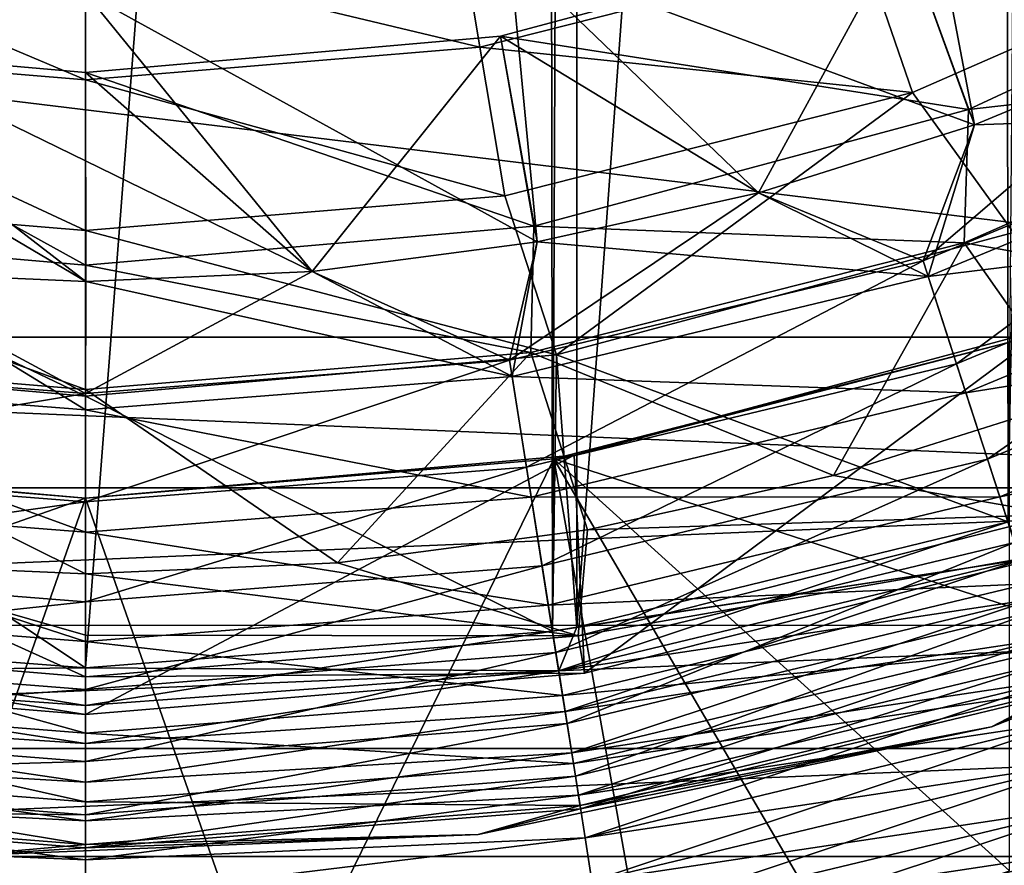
# Model space of a CAD drawing. Header units: metres. Extents: x -109 to 109, y -452 to 89.
# Tile 55 of 256: x -0.46 to 6.37, y -422.05 to -416.19. Entities that reach past the tile are written whole.
import ezdxf

# ---------------------------------------------------------------- set-up
doc = ezdxf.new("R2010")
doc.units = ezdxf.units.M
doc.layers.add('solid_K244270000C71_000_01', color=7, linetype='CONTINUOUS')
doc.layers.add('solid_k244270000c71_000_02', color=7, linetype='CONTINUOUS')

msp = doc.modelspace()

# ---------------------------------------------------------------- linework, layer by layer
at = {"layer": 'solid_K244270000C71_000_01'}
for points in [[(3.403244, -379.604218, 174.949997), (3.234765, -420.423187, 174.949997), (3.177036, -379.567749, 174.949997)], [(3.403244, -379.604218, 174.949997), (3.403244, -420.395782, 174.949997), (3.234765, -420.423187, 174.949997)], [(3.403244, -379.604218, 174.949997), (6.337332, -380.317291, 174.949997), (3.403244, -420.395782, 174.949997)], [(6.337332, -380.317291, 174.949997), (6.392927, -419.664703, 174.949997), (3.403244, -420.395782, 174.949997)], [(6.713797, -380.442505, 174.949997), (6.392927, -419.664703, 174.949997), (6.337332, -380.317291, 174.949997)], [(7.610355, -416.312042, 343.5), (5.66123, -415.554138, 343.5), (8.276185, -414.334778, 343.5)], [(5.779882, -414.919556, 353.5), (2.939979, -415.72757, 353.5), (6.159367, -416.913361, 353.5)], [(5.779882, -414.919556, 353.5), (7.610355, -416.312042, 353.5), (9.003063, -415.5867, 353.5)], [(5.779882, -414.919556, 353.5), (6.159367, -416.913361, 353.5), (7.610355, -416.312042, 353.5)], [(2.587716, -415.507324, 190.725113), (0, -415.721741, 190.725113), (2.732627, -416.375732, 189.925369)], [(2.587716, -415.507324, 190.725113), (2.732627, -416.375732, 189.925369), (5.390715, -415.702606, 189.925369)], [(5.390715, -415.702606, 189.925369), (5.72983, -416.69043, 189.356216), (8.398836, -415.519684, 189.356216)], [(5.66123, -415.554138, 343.5), (6.117751, -416.80838, 292.528534), (8.943554, -415.490692, 292.528534)], [(8.398836, -415.519684, 189.356216), (5.72983, -416.69043, 189.356216), (6.428158, -417.661194, 189.050003)], [(8.923332, -416.488861, 267.571442), (8.943554, -415.490692, 292.528534), (6.117751, -416.80838, 292.528534)], [(5.66123, -415.554138, 343.5), (2.874271, -416.300903, 343.5), (6.117751, -416.80838, 292.528534)], [(4.661592, -417.385895, 343.5), (2.874271, -416.300903, 343.5), (5.66123, -415.554138, 343.5)], [(6.159367, -416.913361, 343.5), (4.661592, -417.385895, 343.5), (5.66123, -415.554138, 343.5)], [(7.610355, -416.312042, 343.5), (6.159367, -416.913361, 343.5), (5.66123, -415.554138, 343.5)], [(-2.939979, -415.72757, 353.5), (0.00223, -418, 353.5), (1.571251, -417.931305, 353.5)], [(-2.939979, -415.72757, 353.5), (-1.566814, -417.931671, 353.5), (0.00223, -418, 353.5)], [(2.939979, -415.72757, 353.5), (0, -416, 353.5), (3.128335, -417.726074, 353.5)], [(5.390715, -415.702606, 189.925369), (2.732627, -416.375732, 189.925369), (5.72983, -416.69043, 189.356216)], [(2.939979, -415.72757, 353.5), (4.661592, -417.385895, 353.5), (6.159367, -416.913361, 353.5)], [(2.939979, -415.72757, 353.5), (3.128335, -417.726074, 353.5), (4.661592, -417.385895, 353.5)], [(0, -416, 353.5), (1.571251, -417.931305, 353.5), (3.128335, -417.726074, 353.5)], [(2.874271, -416.300903, 343.5), (0, -416.552368, 343.5), (3.106064, -417.615356, 292.528534)], [(1.571251, -417.931305, 343.5), (0, -416.552368, 343.5), (2.874271, -416.300903, 343.5)], [(3.128335, -417.726074, 343.5), (1.571251, -417.931305, 343.5), (2.874271, -416.300903, 343.5)], [(2.874271, -416.300903, 343.5), (3.106064, -417.615356, 292.528534), (6.117751, -416.80838, 292.528534)], [(4.661592, -417.385895, 343.5), (3.128335, -417.726074, 343.5), (2.874271, -416.300903, 343.5)], [(5.802022, -417.856781, 343.59494), (6.159367, -416.913361, 343.5), (7.610355, -416.312042, 343.5)], [(8.524007, -416.729309, 343.59494), (5.802022, -417.856781, 343.59494), (7.610355, -416.312042, 343.5)], [(8.575918, -416.831177, 353.387177), (7.610355, -416.312042, 353.5), (6.159367, -416.913361, 353.5)], [(2.732627, -416.375732, 189.925369), (0, -416.602173, 189.925369), (2.904529, -417.405884, 189.356216)], [(2.732627, -416.375732, 189.925369), (2.904529, -417.405884, 189.356216), (5.72983, -416.69043, 189.356216)], [(6.08765, -417.732727, 267.571442), (8.923332, -416.488861, 267.571442), (6.117751, -416.80838, 292.528534)], [(8.463092, -418.14917, 242.632126), (8.923332, -416.488861, 267.571442), (6.08765, -417.732727, 267.571442)], [(0, -416.552368, 343.5), (0, -417.887115, 292.528534), (3.106064, -417.615356, 292.528534)], [(5.72983, -416.69043, 189.356216), (2.904529, -417.405884, 189.356216), (3.26364, -418.509125, 189.050003)], [(5.72983, -416.69043, 189.356216), (3.26364, -418.509125, 189.050003), (6.428158, -417.661194, 189.050003)], [(6.034207, -418.571381, 343.878723), (5.802022, -417.856781, 343.59494), (8.524007, -416.729309, 343.59494)], [(8.86512, -417.398773, 343.878723), (6.034207, -418.571381, 343.878723), (8.524007, -416.729309, 343.59494)], [(6.08765, -417.732727, 267.571442), (6.117751, -416.80838, 292.528534), (3.106064, -417.615356, 292.528534)], [(8.575918, -416.831177, 353.387177), (6.159367, -416.913361, 353.5), (5.837357, -417.965546, 353.387177)], [(8.575918, -416.831177, 353.387177), (5.837357, -417.965546, 353.387177), (8.960113, -417.585205, 353.053925)], [(5.802022, -417.856781, 343.59494), (4.661592, -417.385895, 343.5), (6.159367, -416.913361, 343.5)], [(5.837357, -417.965546, 353.387177), (6.159367, -416.913361, 353.5), (4.661592, -417.385895, 353.5)], [(2.904529, -417.405884, 189.356216), (0, -417.646576, 189.356216), (3.26364, -418.509125, 189.050003)], [(2.937173, -418.544586, 343.59494), (3.128335, -417.726074, 343.5), (4.661592, -417.385895, 343.5)], [(5.802022, -417.856781, 343.59494), (2.937173, -418.544586, 343.59494), (4.661592, -417.385895, 343.5)], [(5.837357, -417.965546, 353.387177), (4.661592, -417.385895, 353.5), (3.128335, -417.726074, 353.5)], [(6.248221, -419.230042, 344.340485), (6.034207, -418.571381, 343.878723), (8.86512, -417.398773, 343.878723)], [(9.179537, -418.015869, 344.340485), (6.248221, -419.230042, 344.340485), (8.86512, -417.398773, 343.878723)], [(3.085913, -418.492859, 267.571442), (6.08765, -417.732727, 267.571442), (3.106064, -417.615356, 292.528534)], [(5.837357, -417.965546, 353.387177), (6.098866, -418.770386, 353.053925), (8.960113, -417.585205, 353.053925)], [(8.960113, -417.585205, 353.053925), (6.098866, -418.770386, 353.053925), (9.3047, -418.261505, 352.516968)], [(6.392927, -419.664703, 189.050003), (6.428158, -417.661194, 189.050003), (3.26364, -418.509125, 189.050003)], [(2.937173, -418.544586, 343.59494), (1.571251, -417.931305, 343.5), (3.128335, -417.726074, 343.5)], [(2.95506, -418.657501, 353.387177), (3.128335, -417.726074, 353.5), (1.571251, -417.931305, 353.5)], [(5.837357, -417.965546, 353.387177), (3.128335, -417.726074, 353.5), (2.95506, -418.657501, 353.387177)], [(5.18295, -419.343048, 242.632126), (6.08765, -417.732727, 267.571442), (3.085913, -418.492859, 267.571442)], [(5.18295, -419.343048, 242.632126), (6.849084, -418.817719, 242.632126), (6.08765, -417.732727, 267.571442)], [(6.849084, -418.817719, 242.632126), (8.463092, -418.14917, 242.632126), (6.08765, -417.732727, 267.571442)], [(3.054712, -419.286682, 343.878723), (2.937173, -418.544586, 343.59494), (5.802022, -417.856781, 343.59494)], [(6.034207, -418.571381, 343.878723), (3.054712, -419.286682, 343.878723), (5.802022, -417.856781, 343.59494)], [(0, -418.775726, 343.59494), (-1.566814, -417.931671, 343.5), (0.00223, -418, 343.5)], [(0, -418.775726, 343.59494), (0.00223, -418, 343.5), (1.571251, -417.931305, 343.5)], [(2.937173, -418.544586, 343.59494), (0, -418.775726, 343.59494), (1.571251, -417.931305, 343.5)], [(2.95506, -418.657501, 353.387177), (1.571251, -417.931305, 353.5), (0.00223, -418, 353.5)], [(5.837357, -417.965546, 353.387177), (2.95506, -418.657501, 353.387177), (6.098866, -418.770386, 353.053925)], [(6.435823, -419.807434, 344.962372), (6.248221, -419.230042, 344.340485), (9.179537, -418.015869, 344.340485)], [(6.098866, -418.770386, 353.053925), (6.333416, -419.492249, 352.516968), (9.3047, -418.261505, 352.516968)], [(9.3047, -418.261505, 352.516968), (6.333416, -419.492249, 352.516968), (9.592367, -418.82608, 351.803345)], [(6.4, -418.41983, 202.949997), (6.669407, -418.324005, 216), (3.386124, -419.203766, 216)], [(3.456513, -420.713593, 216), (3.386124, -419.203766, 216), (6.669407, -418.324005, 216)], [(3.456513, -420.713593, 216), (6.669407, -418.324005, 216), (6.818693, -419.862152, 216)], [(3.24531, -419.228058, 202.949997), (6.4, -418.41983, 202.949997), (3.386124, -419.203766, 216)], [(6.4, -420.251526, 202.949997), (6.4, -418.41983, 202.949997), (3.24531, -419.228058, 202.949997)], [(1.745327, -419.949188, 242.632126), (3.477371, -419.721161, 242.632126), (3.085913, -418.492859, 267.571442)], [(3.477371, -419.721161, 242.632126), (5.18295, -419.343048, 242.632126), (3.085913, -418.492859, 267.571442)], [(3.403244, -420.395782, 189.050003), (3.26364, -418.509125, 189.050003), (3.234765, -420.423187, 189.050003)], [(6.392927, -419.664703, 189.050003), (3.26364, -418.509125, 189.050003), (3.403244, -420.395782, 189.050003)], [(0, -419.5271, 343.878723), (0, -418.775726, 343.59494), (2.937173, -418.544586, 343.59494)], [(3.054712, -419.286682, 343.878723), (0, -419.5271, 343.878723), (2.937173, -418.544586, 343.59494)], [(3.163053, -419.970734, 344.340485), (3.054712, -419.286682, 343.878723), (6.034207, -418.571381, 343.878723)], [(6.248221, -419.230042, 344.340485), (3.163053, -419.970734, 344.340485), (6.034207, -418.571381, 343.878723)], [(2.95506, -418.657501, 353.387177), (0, -418.890076, 353.387177), (3.087444, -419.493347, 353.053925)], [(2.95506, -418.657501, 353.387177), (3.087444, -419.493347, 353.053925), (6.098866, -418.770386, 353.053925)], [(6.098866, -418.770386, 353.053925), (3.087444, -419.493347, 353.053925), (6.333416, -419.492249, 352.516968)], [(6.733663, -419.614502, 226), (6.849084, -418.817719, 242.632126), (5.18295, -419.343048, 242.632126)], [(6.333416, -419.492249, 352.516968), (6.529222, -420.094879, 351.803345), (9.592367, -418.82608, 351.803345)], [(0, -418.890076, 353.387177), (0, -419.736359, 353.053925), (3.087444, -419.493347, 353.053925)], [(0, -421, 216), (0, -419.5, 216), (3.386124, -419.203766, 216)], [(0, -421, 216), (3.386124, -419.203766, 216), (3.456513, -420.713593, 216)], [(1.301193, -423.198303, 202.949997), (3.886569, -422.824554, 202.949997), (3.24531, -419.228058, 202.949997)], [(3.258023, -420.570343, 344.962372), (3.163053, -419.970734, 344.340485), (6.248221, -419.230042, 344.340485)], [(6.4, -422.083252, 202.949997), (6.4, -420.251526, 202.949997), (3.24531, -419.228058, 202.949997)], [(5.156546, -422.498779, 202.949997), (6.4, -422.083252, 202.949997), (3.24531, -419.228058, 202.949997)], [(3.886569, -422.824554, 202.949997), (5.156546, -422.498779, 202.949997), (3.24531, -419.228058, 202.949997)], [(6.435823, -419.807434, 344.962372), (3.258023, -420.570343, 344.962372), (6.248221, -419.230042, 344.340485)], [(0, -420.219666, 344.340485), (0, -419.5271, 343.878723), (3.054712, -419.286682, 343.878723)], [(3.163053, -419.970734, 344.340485), (0, -420.219666, 344.340485), (3.054712, -419.286682, 343.878723)], [(6.733663, -419.614502, 226), (5.18295, -419.343048, 242.632126), (3.477371, -419.721161, 242.632126)], [(3.087444, -419.493347, 353.053925), (0, -419.736359, 353.053925), (3.206181, -420.243042, 352.516968)], [(3.087444, -419.493347, 353.053925), (3.206181, -420.243042, 352.516968), (6.333416, -419.492249, 352.516968)], [(6.333416, -419.492249, 352.516968), (3.206181, -420.243042, 352.516968), (6.529222, -420.094879, 351.803345)], [(3.413386, -420.455292, 226), (6.733663, -419.614502, 226), (3.477371, -419.721161, 242.632126)], [(6.818693, -419.862152, 216), (6.733663, -419.614502, 226), (3.413386, -420.455292, 226)], [(6.392927, -419.664703, 189.050003), (3.403244, -420.395782, 189.050003), (3.278245, -420.698029, 189.223236)], [(6.4789, -419.929352, 189.223236), (6.392927, -419.664703, 189.050003), (3.278245, -420.698029, 189.223236)], [(3.403244, -420.395782, 174.949997), (6.392927, -419.664703, 174.949997), (6.4789, -419.929352, 174.776764)], [(0, -419.736359, 353.053925), (0, -420.495361, 352.516968), (3.206181, -420.243042, 352.516968)], [(3.413386, -420.455292, 226), (3.477371, -419.721161, 242.632126), (1.745327, -419.949188, 242.632126)], [(3.335966, -421.062469, 345.72052), (3.258023, -420.570343, 344.962372), (6.435823, -419.807434, 344.962372)], [(6.589789, -420.281281, 345.72052), (3.335966, -421.062469, 345.72052), (6.435823, -419.807434, 344.962372)], [(9.662325, -419.764587, 348.5), (6.277397, -421.085419, 348.5), (6.774623, -420.850159, 347.524536)], [(6.277397, -421.085419, 349), (6.277397, -421.085419, 348.5), (9.662325, -419.764587, 348.5)], [(9.662325, -419.764587, 349), (6.277397, -421.085419, 349), (9.662325, -419.764587, 348.5)], [(6.767691, -420.828796, 349.996429), (6.277397, -421.085419, 349), (9.662325, -419.764587, 349)], [(3.456513, -420.713593, 216), (6.818693, -419.862152, 216), (3.413386, -420.455292, 226)], [(6.4789, -419.929352, 174.776764), (3.278245, -420.698029, 174.776764), (3.234765, -420.423187, 174.949997)], [(3.403244, -420.395782, 174.949997), (6.4789, -419.929352, 174.776764), (3.234765, -420.423187, 174.949997)], [(6.4789, -419.929352, 189.223236), (3.278245, -420.698029, 189.223236), (3.322781, -420.979218, 189.379852)], [(6.4789, -419.929352, 174.776764), (6.566917, -420.200104, 174.620148), (3.278245, -420.698029, 174.776764)], [(6.566917, -420.200104, 189.379852), (6.4789, -419.929352, 189.223236), (3.322781, -420.979218, 189.379852)], [(0, -420.826752, 344.962372), (0, -420.219666, 344.340485), (3.163053, -419.970734, 344.340485)], [(3.258023, -420.570343, 344.962372), (0, -420.826752, 344.962372), (3.163053, -419.970734, 344.340485)], [(3.206181, -420.243042, 352.516968), (3.305305, -420.868866, 351.803345), (6.529222, -420.094879, 351.803345)], [(6.529222, -420.094879, 351.803345), (3.305305, -420.868866, 351.803345), (6.676445, -420.547974, 350.948822)], [(6.566917, -420.200104, 174.620148), (3.322781, -420.979218, 174.620148), (3.278245, -420.698029, 174.776764)], [(6.566917, -420.200104, 189.379852), (3.322781, -420.979218, 189.379852), (3.368219, -421.266113, 189.51947)], [(6.566917, -420.200104, 174.620148), (6.656719, -420.476318, 174.48053), (3.322781, -420.979218, 174.620148)], [(6.656719, -420.476318, 189.51947), (6.566917, -420.200104, 189.379852), (3.368219, -421.266113, 189.51947)], [(3.206181, -420.243042, 352.516968), (0, -420.495361, 352.516968), (3.305305, -420.868866, 351.803345)], [(3.39388, -421.428101, 346.585663), (3.335966, -421.062469, 345.72052), (6.589789, -420.281281, 345.72052)], [(6.704191, -420.633392, 346.585663), (3.39388, -421.428101, 346.585663), (6.589789, -420.281281, 345.72052)], [(0, -420.938416, 189.212875), (3.278245, -420.698029, 189.223236), (3.234765, -420.423187, 189.050003)], [(0, -420.677765, 174.949997), (3.234765, -420.423187, 174.949997), (3.278245, -420.698029, 174.776764)], [(3.403244, -420.395782, 189.050003), (3.234765, -420.423187, 189.050003), (3.278245, -420.698029, 189.223236)], [(0, -420.450989, 234.319031), (0, -420.738129, 226), (3.413386, -420.455292, 226)], [(0, -420.495361, 352.516968), (0, -421.128998, 351.803345), (3.305305, -420.868866, 351.803345)], [(6.656719, -420.476318, 174.48053), (3.368219, -421.266113, 174.48053), (3.322781, -420.979218, 174.620148)], [(6.656719, -420.476318, 189.51947), (3.368219, -421.266113, 189.51947), (3.414457, -421.558044, 189.641785)], [(6.656719, -420.476318, 174.48053), (6.748099, -420.757416, 174.358215), (3.368219, -421.266113, 174.48053)], [(6.748099, -420.757416, 189.641785), (6.656719, -420.476318, 189.51947), (3.414457, -421.558044, 189.641785)], [(0, -421.325012, 345.72052), (0, -420.826752, 344.962372), (3.258023, -420.570343, 344.962372)], [(3.335966, -421.062469, 345.72052), (0, -421.325012, 345.72052), (3.258023, -420.570343, 344.962372)], [(3.305305, -420.868866, 351.803345), (3.379834, -421.339447, 350.948822), (6.676445, -420.547974, 350.948822)], [(6.676445, -420.547974, 350.948822), (3.379834, -421.339447, 350.948822), (6.767691, -420.828796, 349.996429)], [(3.429535, -421.653229, 347.524536), (3.39388, -421.428101, 346.585663), (6.704191, -420.633392, 346.585663)], [(6.774623, -420.850159, 347.524536), (3.429535, -421.653229, 347.524536), (6.704191, -420.633392, 346.585663)], [(0, -420.938416, 174.787125), (0, -420.677765, 174.949997), (3.278245, -420.698029, 174.776764)], [(0, -421.202118, 189.359787), (3.322781, -420.979218, 189.379852), (3.278245, -420.698029, 189.223236)], [(0, -420.938416, 189.212875), (0, -421.202118, 189.359787), (3.278245, -420.698029, 189.223236)], [(0, -421.202118, 174.640213), (3.278245, -420.698029, 174.776764), (3.322781, -420.979218, 174.620148)], [(0, -421.202118, 174.640213), (0, -420.938416, 174.787125), (3.278245, -420.698029, 174.776764)], [(6.748099, -420.757416, 174.358215), (3.414457, -421.558044, 174.358215), (3.368219, -421.266113, 174.48053)], [(6.748099, -420.757416, 189.641785), (3.414457, -421.558044, 189.641785), (3.461387, -421.85434, 189.746521)], [(6.748099, -420.757416, 174.358215), (6.840848, -421.042725, 174.253479), (3.414457, -421.558044, 174.358215)], [(6.840848, -421.042725, 189.746521), (6.748099, -420.757416, 189.641785), (3.461387, -421.85434, 189.746521)], [(3.379834, -421.339447, 350.948822), (3.426026, -421.631073, 349.996429), (6.767691, -420.828796, 349.996429)], [(6.767691, -420.828796, 349.996429), (3.426026, -421.631073, 349.996429), (6.277397, -421.085419, 349)], [(3.305305, -420.868866, 351.803345), (0, -421.128998, 351.803345), (3.379834, -421.339447, 350.948822)], [(6.277397, -421.085419, 348.5), (3.429535, -421.653229, 347.524536), (6.774623, -420.850159, 347.524536)], [(0, -421.468384, 189.490952), (3.368219, -421.266113, 189.51947), (3.322781, -420.979218, 189.379852)], [(0, -421.202118, 189.359787), (0, -421.468384, 189.490952), (3.322781, -420.979218, 189.379852)], [(0, -421.468384, 174.509048), (3.322781, -420.979218, 174.620148), (3.368219, -421.266113, 174.48053)], [(0, -421.468384, 174.509048), (0, -421.202118, 174.640213), (3.322781, -420.979218, 174.620148)], [(6.840848, -421.042725, 174.253479), (3.461387, -421.85434, 174.253479), (3.414457, -421.558044, 174.358215)], [(6.840848, -421.042725, 189.746521), (3.461387, -421.85434, 189.746521), (3.508901, -422.154327, 189.83342)], [(6.840848, -421.042725, 174.253479), (6.934753, -421.331573, 174.16658), (3.461387, -421.85434, 174.253479)], [(6.934753, -421.331573, 189.83342), (6.840848, -421.042725, 189.746521), (3.508901, -422.154327, 189.83342)], [(0, -421.695221, 346.585663), (0, -421.325012, 345.72052), (3.335966, -421.062469, 345.72052)], [(3.39388, -421.428101, 346.585663), (0, -421.695221, 346.585663), (3.335966, -421.062469, 345.72052)], [(6.277397, -421.085419, 348.5), (2.721238, -421.831055, 348.5), (3.429535, -421.653229, 347.524536)], [(2.721238, -421.831055, 349), (2.721238, -421.831055, 348.5), (6.277397, -421.085419, 348.5)], [(6.277397, -421.085419, 349), (2.721238, -421.831055, 349), (6.277397, -421.085419, 348.5)], [(3.426026, -421.631073, 349.996429), (2.721238, -421.831055, 349), (6.277397, -421.085419, 349)], [(0, -421.128998, 351.803345), (0, -421.605438, 350.948822), (3.379834, -421.339447, 350.948822)], [(0, -421.736755, 189.606598), (3.414457, -421.558044, 189.641785), (3.368219, -421.266113, 189.51947)], [(0, -421.468384, 189.490952), (0, -421.736755, 189.606598), (3.368219, -421.266113, 189.51947)], [(0, -421.736755, 174.393402), (3.368219, -421.266113, 174.48053), (3.414457, -421.558044, 174.358215)], [(0, -421.736755, 174.393402), (0, -421.468384, 174.509048), (3.368219, -421.266113, 174.48053)], [(3.379834, -421.339447, 350.948822), (0, -421.605438, 350.948822), (3.426026, -421.631073, 349.996429)], [(6.934753, -421.331573, 174.16658), (3.508901, -422.154327, 174.16658), (3.461387, -421.85434, 174.253479)], [(6.934753, -421.331573, 189.83342), (3.508901, -422.154327, 189.83342), (3.556891, -422.457336, 189.902298)], [(6.934753, -421.331573, 174.16658), (7.029596, -421.623322, 174.097702), (3.508901, -422.154327, 174.16658)], [(7.029596, -421.623322, 189.902298), (6.934753, -421.331573, 189.83342), (3.556891, -422.457336, 189.902298)], [(0, -421.923126, 347.524536), (0, -421.695221, 346.585663), (3.39388, -421.428101, 346.585663)], [(3.429535, -421.653229, 347.524536), (0, -421.923126, 347.524536), (3.39388, -421.428101, 346.585663)], [(0, -422.006866, 189.706955), (3.461387, -421.85434, 189.746521), (3.414457, -421.558044, 189.641785)], [(0, -421.736755, 189.606598), (0, -422.006866, 189.706955), (3.414457, -421.558044, 189.641785)], [(0, -422.006866, 174.293045), (3.414457, -421.558044, 174.358215), (3.461387, -421.85434, 174.253479)], [(0, -422.006866, 174.293045), (0, -421.736755, 174.393402), (3.414457, -421.558044, 174.358215)], [(0, -421.605438, 350.948822), (0, -421.900696, 349.996429), (3.426026, -421.631073, 349.996429)], [(3.426026, -421.631073, 349.996429), (0, -421.900696, 349.996429), (2.721238, -421.831055, 349)], [(2.721238, -421.831055, 348.5), (0, -421.923126, 347.524536), (3.429535, -421.653229, 347.524536)], [(7.029596, -421.623322, 174.097702), (3.556891, -422.457336, 174.097702), (3.508901, -422.154327, 174.16658)], [(7.029596, -421.623322, 189.902298), (3.556891, -422.457336, 189.902298), (3.605245, -422.762634, 189.952988)], [(7.029596, -421.623322, 174.097702), (7.12516, -421.917267, 174.047012), (3.556891, -422.457336, 174.097702)], [(7.12516, -421.917267, 189.952988), (7.029596, -421.623322, 189.902298), (3.605245, -422.762634, 189.952988)], [(-0.909149, -421.981201, 349), (-0.909149, -421.981201, 348.5), (2.721238, -421.831055, 348.5)], [(2.721238, -421.831055, 349), (-0.909149, -421.981201, 349), (2.721238, -421.831055, 348.5)], [(0, -421.900696, 349.996429), (-0.909149, -421.981201, 349), (2.721238, -421.831055, 349)], [(0, -422.278351, 189.792267), (3.508901, -422.154327, 189.83342), (3.461387, -421.85434, 189.746521)], [(0, -422.006866, 189.706955), (0, -422.278351, 189.792267), (3.461387, -421.85434, 189.746521)], [(0, -422.278351, 174.207733), (3.461387, -421.85434, 174.253479), (3.508901, -422.154327, 174.16658)], [(0, -422.278351, 174.207733), (0, -422.006866, 174.293045), (3.461387, -421.85434, 174.253479)], [(7.12516, -421.917267, 174.047012), (3.605245, -422.762634, 174.047012), (3.556891, -422.457336, 174.097702)], [(7.12516, -421.917267, 189.952988), (3.605245, -422.762634, 189.952988), (3.653852, -423.069519, 189.985367)], [(7.12516, -421.917267, 174.047012), (7.221224, -422.212769, 174.014633), (3.605245, -422.762634, 174.047012)], [(7.221224, -422.212769, 189.985367), (7.12516, -421.917267, 189.952988), (3.653852, -423.069519, 189.985367)], [(8.390374, -423.166687, 199.073532), (5.614515, -423.141663, 198.949997), (8.269217, -421.9841, 198.949997)]]:
    msp.add_3dface(points, dxfattribs=at)
at = {"layer": 'solid_k244270000c71_000_02'}
for points in [[(-3.177036, -420.432251, 174.949997), (-3.234765, -379.576813, 174.949997), (0, -379.322235, 174.949997)], [(-3.177036, -420.432251, 174.949997), (0, -379.322235, 174.949997), (0, -420.677765, 174.949997)], [(0, -379.322235, 174.949997), (3.177036, -379.567749, 174.949997), (0, -420.677765, 174.949997)], [(3.177036, -379.567749, 174.949997), (3.234765, -420.423187, 174.949997), (0, -420.677765, 174.949997)], [(12.944831, -418.385559, 198.949997), (-12.944831, -418.385559, 198.949997), (-12.944831, -415.232269, 198.949997)], [(12.944831, -415.232269, 198.949997), (12.944831, -418.385559, 198.949997), (-12.944831, -415.232269, 198.949997)], [(-2.587716, -415.507324, 190.725113), (-2.732627, -416.375732, 189.925369), (0, -416.602173, 189.925369)], [(0, -415.721741, 190.725113), (-2.587716, -415.507324, 190.725113), (0, -416.602173, 189.925369)], [(-2.939979, -415.72757, 353.5), (1.571251, -417.931305, 353.5), (0, -416, 353.5)], [(2.732627, -416.375732, 189.925369), (0, -415.721741, 190.725113), (0, -416.602173, 189.925369)], [(-2.874271, -416.300903, 343.5), (-3.106064, -417.615356, 292.528534), (0, -417.887115, 292.528534)], [(-2.874271, -416.300903, 343.5), (0, -417.887115, 292.528534), (0, -416.552368, 343.5)], [(0.00223, -418, 343.5), (-2.874271, -416.300903, 343.5), (0, -416.552368, 343.5)], [(0.00223, -418, 343.5), (-1.566814, -417.931671, 343.5), (-2.874271, -416.300903, 343.5)], [(-2.732627, -416.375732, 189.925369), (-2.904529, -417.405884, 189.356216), (0, -417.646576, 189.356216)], [(0, -416.602173, 189.925369), (-2.732627, -416.375732, 189.925369), (0, -417.646576, 189.356216)], [(1.571251, -417.931305, 343.5), (0.00223, -418, 343.5), (0, -416.552368, 343.5)], [(2.904529, -417.405884, 189.356216), (0, -416.602173, 189.925369), (0, -417.646576, 189.356216)], [(-2.904529, -417.405884, 189.356216), (-3.26364, -418.509125, 189.050003), (0, -418.794678, 189.050003)], [(0, -417.646576, 189.356216), (-2.904529, -417.405884, 189.356216), (0, -418.794678, 189.050003)], [(-3.106064, -417.615356, 292.528534), (0, -418.748566, 267.571442), (0, -417.887115, 292.528534)], [(-3.106064, -417.615356, 292.528534), (-3.085913, -418.492859, 267.571442), (0, -418.748566, 267.571442)], [(3.085913, -418.492859, 267.571442), (3.106064, -417.615356, 292.528534), (0, -417.887115, 292.528534)], [(3.26364, -418.509125, 189.050003), (0, -417.646576, 189.356216), (0, -418.794678, 189.050003)], [(0, -418.748566, 267.571442), (3.085913, -418.492859, 267.571442), (0, -417.887115, 292.528534)], [(0, -418.890076, 353.387177), (-1.566814, -417.931671, 353.5), (-2.95506, -418.657501, 353.387177)], [(0, -418.775726, 343.59494), (-2.937173, -418.544586, 343.59494), (-1.566814, -417.931671, 343.5)], [(0, -418.890076, 353.387177), (0.00223, -418, 353.5), (-1.566814, -417.931671, 353.5)], [(2.95506, -418.657501, 353.387177), (0.00223, -418, 353.5), (0, -418.890076, 353.387177)], [(11.883757, -419.428802, 198.949997), (-11.883833, -419.428741, 198.949997), (-12.944831, -418.385559, 198.949997)], [(12.944831, -418.385559, 198.949997), (11.883757, -419.428802, 198.949997), (-12.944831, -418.385559, 198.949997)], [(0, -420.677765, 189.050003), (0, -418.794678, 189.050003), (-3.26364, -418.509125, 189.050003)], [(-3.177036, -420.432251, 189.050003), (0, -420.677765, 189.050003), (-3.26364, -418.509125, 189.050003)], [(-3.085913, -418.492859, 267.571442), (0, -420.025391, 242.632126), (0, -418.748566, 267.571442)], [(-1.745327, -419.949188, 242.632126), (0, -420.025391, 242.632126), (-3.085913, -418.492859, 267.571442)], [(1.745327, -419.949188, 242.632126), (3.085913, -418.492859, 267.571442), (0, -418.748566, 267.571442)], [(3.234765, -420.423187, 189.050003), (3.26364, -418.509125, 189.050003), (0, -418.794678, 189.050003)], [(-3.054712, -419.286682, 343.878723), (-2.937173, -418.544586, 343.59494), (0, -418.775726, 343.59494)], [(-2.95506, -418.657501, 353.387177), (-3.087444, -419.493347, 353.053925), (0, -419.736359, 353.053925)], [(0, -418.890076, 353.387177), (-2.95506, -418.657501, 353.387177), (0, -419.736359, 353.053925)], [(0, -419.5271, 343.878723), (-3.054712, -419.286682, 343.878723), (0, -418.775726, 343.59494)], [(1.745327, -419.949188, 242.632126), (0, -418.748566, 267.571442), (0, -420.025391, 242.632126)], [(3.234765, -420.423187, 189.050003), (0, -418.794678, 189.050003), (0, -420.677765, 189.050003)], [(-3.456513, -420.713593, 216), (-3.386124, -419.203766, 216), (0, -419.5, 216)], [(-3.386124, -419.203766, 216), (0, -419.5, 202.949997), (0, -419.5, 216)], [(-3.24531, -419.228058, 202.949997), (0, -419.5, 202.949997), (-3.386124, -419.203766, 216)], [(3.24531, -419.228058, 202.949997), (3.386124, -419.203766, 216), (0, -419.5, 216)], [(-1.301113, -423.198303, 202.949997), (0, -419.5, 202.949997), (-3.24531, -419.228058, 202.949997)], [(0, -419.5, 202.949997), (3.24531, -419.228058, 202.949997), (0, -419.5, 216)], [(1.301193, -423.198303, 202.949997), (3.24531, -419.228058, 202.949997), (0, -419.5, 202.949997)], [(-3.163053, -419.970734, 344.340485), (-3.054712, -419.286682, 343.878723), (0, -419.5271, 343.878723)], [(11.883757, -419.428802, 198.949997), (-10.742758, -420.382202, 198.949997), (-11.883833, -419.428741, 198.949997)], [(11.883757, -419.428802, 198.949997), (10.742642, -420.382294, 198.949997), (-10.742758, -420.382202, 198.949997)], [(-3.456513, -420.713593, 216), (0, -419.5, 216), (0, -421, 216)], [(-3.087444, -419.493347, 353.053925), (-3.206181, -420.243042, 352.516968), (0, -420.495361, 352.516968)], [(0, -420.219666, 344.340485), (-3.163053, -419.970734, 344.340485), (0, -419.5271, 343.878723)], [(0, -419.736359, 353.053925), (-3.087444, -419.493347, 353.053925), (0, -420.495361, 352.516968)], [(-1.301113, -423.198303, 202.949997), (1.301193, -423.198303, 202.949997), (0, -419.5, 202.949997)], [(-3.413386, -420.455292, 226), (0, -420.738129, 226), (-1.745327, -419.949188, 242.632126)], [(-1.745327, -419.949188, 242.632126), (0, -420.450989, 234.319031), (0, -420.025391, 242.632126)], [(-1.745327, -419.949188, 242.632126), (0, -420.738129, 226), (0, -420.450989, 234.319031)], [(3.413386, -420.455292, 226), (1.745327, -419.949188, 242.632126), (0, -420.025391, 242.632126)], [(-3.258023, -420.570343, 344.962372), (-3.163053, -419.970734, 344.340485), (0, -420.219666, 344.340485)], [(0, -420.450989, 234.319031), (3.413386, -420.455292, 226), (0, -420.025391, 242.632126)], [(0, -420.826752, 344.962372), (-3.258023, -420.570343, 344.962372), (0, -420.219666, 344.340485)], [(-3.206181, -420.243042, 352.516968), (-3.305305, -420.868866, 351.803345), (0, -421.128998, 351.803345)], [(0, -420.495361, 352.516968), (-3.206181, -420.243042, 352.516968), (0, -421.128998, 351.803345)], [(10.742642, -420.382294, 198.949997), (-9.533778, -421.236694, 198.949997), (-10.742758, -420.382202, 198.949997)], [(10.742642, -420.382294, 198.949997), (9.533648, -421.236786, 198.949997), (-9.533778, -421.236694, 198.949997)], [(-3.21971, -420.707214, 189.223236), (0, -420.677765, 189.050003), (-3.177036, -420.432251, 189.050003)], [(-3.177036, -420.432251, 174.949997), (0, -420.938416, 174.787125), (-3.21971, -420.707214, 174.776764)], [(-3.177036, -420.432251, 174.949997), (0, -420.677765, 174.949997), (0, -420.938416, 174.787125)], [(0, -420.938416, 189.212875), (3.234765, -420.423187, 189.050003), (0, -420.677765, 189.050003)], [(-3.456513, -420.713593, 216), (0, -421, 216), (-3.413386, -420.455292, 226)], [(0, -421, 216), (0, -420.738129, 226), (-3.413386, -420.455292, 226)], [(3.456513, -420.713593, 216), (3.413386, -420.455292, 226), (0, -420.738129, 226)], [(-3.335966, -421.062469, 345.72052), (-3.258023, -420.570343, 344.962372), (0, -420.826752, 344.962372)], [(-3.21971, -420.707214, 174.776764), (0, -421.202118, 174.640213), (-3.26345, -420.988525, 174.620148)], [(-3.26345, -420.988525, 189.379852), (0, -421.202118, 189.359787), (-3.21971, -420.707214, 189.223236)], [(-3.21971, -420.707214, 189.223236), (0, -420.938416, 189.212875), (0, -420.677765, 189.050003)], [(-3.21971, -420.707214, 174.776764), (0, -420.938416, 174.787125), (0, -421.202118, 174.640213)], [(-3.21971, -420.707214, 189.223236), (0, -421.202118, 189.359787), (0, -420.938416, 189.212875)], [(0, -421, 216), (3.456513, -420.713593, 216), (0, -420.738129, 226)], [(0, -421.325012, 345.72052), (-3.335966, -421.062469, 345.72052), (0, -420.826752, 344.962372)], [(-3.305305, -420.868866, 351.803345), (-3.379834, -421.339447, 350.948822), (0, -421.605438, 350.948822)], [(0, -421.128998, 351.803345), (-3.305305, -420.868866, 351.803345), (0, -421.605438, 350.948822)], [(-3.26345, -420.988525, 174.620148), (0, -421.468384, 174.509048), (-3.308078, -421.275543, 174.48053)], [(-3.308078, -421.275543, 189.51947), (0, -421.468384, 189.490952), (-3.26345, -420.988525, 189.379852)], [(-3.26345, -420.988525, 174.620148), (0, -421.202118, 174.640213), (0, -421.468384, 174.509048)], [(-3.26345, -420.988525, 189.379852), (0, -421.468384, 189.490952), (0, -421.202118, 189.359787)], [(-3.39388, -421.428101, 346.585663), (-3.335966, -421.062469, 345.72052), (0, -421.325012, 345.72052)], [(9.533648, -421.236786, 198.949997), (-8.269349, -421.984039, 198.949997), (-9.533778, -421.236694, 198.949997)], [(9.533648, -421.236786, 198.949997), (8.269217, -421.9841, 198.949997), (-8.269349, -421.984039, 198.949997)], [(-3.308078, -421.275543, 174.48053), (0, -421.736755, 174.393402), (-3.35349, -421.567596, 174.358215)], [(-3.35349, -421.567596, 189.641785), (0, -421.736755, 189.606598), (-3.308078, -421.275543, 189.51947)], [(-3.308078, -421.275543, 174.48053), (0, -421.468384, 174.509048), (0, -421.736755, 174.393402)], [(-3.308078, -421.275543, 189.51947), (0, -421.736755, 189.606598), (0, -421.468384, 189.490952)], [(-3.379834, -421.339447, 350.948822), (-3.426026, -421.631073, 349.996429), (0, -421.900696, 349.996429)], [(0, -421.695221, 346.585663), (-3.39388, -421.428101, 346.585663), (0, -421.325012, 345.72052)], [(0, -421.605438, 350.948822), (-3.379834, -421.339447, 350.948822), (0, -421.900696, 349.996429)], [(-3.429535, -421.653229, 347.524536), (-3.39388, -421.428101, 346.585663), (0, -421.695221, 346.585663)], [(-3.35349, -421.567596, 174.358215), (0, -422.006866, 174.293045), (-3.399582, -421.864044, 174.253479)], [(-3.399582, -421.864044, 189.746521), (0, -422.006866, 189.706955), (-3.35349, -421.567596, 189.641785)], [(-3.35349, -421.567596, 174.358215), (0, -421.736755, 174.393402), (0, -422.006866, 174.293045)], [(-3.35349, -421.567596, 189.641785), (0, -422.006866, 189.706955), (0, -421.736755, 189.606598)], [(0, -421.923126, 347.524536), (-3.429535, -421.653229, 347.524536), (0, -421.695221, 346.585663)], [(-0.909149, -421.981201, 348.5), (-3.429535, -421.653229, 347.524536), (0, -421.923126, 347.524536)], [(0, -421.900696, 349.996429), (-3.426026, -421.631073, 349.996429), (-0.909149, -421.981201, 349)], [(-3.399582, -421.864044, 174.253479), (0, -422.278351, 174.207733), (-3.446248, -422.164154, 174.16658)], [(-3.446248, -422.164154, 189.83342), (0, -422.278351, 189.792267), (-3.399582, -421.864044, 189.746521)], [(-3.399582, -421.864044, 174.253479), (0, -422.006866, 174.293045), (0, -422.278351, 174.207733)], [(-3.399582, -421.864044, 189.746521), (0, -422.278351, 189.792267), (0, -422.006866, 189.706955)], [(2.721238, -421.831055, 348.5), (-0.909149, -421.981201, 348.5), (0, -421.923126, 347.524536)], [(8.269217, -421.9841, 198.949997), (-5.614643, -423.141632, 198.949997), (-8.269349, -421.984039, 198.949997)], [(8.269217, -421.9841, 198.949997), (5.614515, -423.141663, 198.949997), (-5.614643, -423.141632, 198.949997)]]:
    msp.add_3dface(points, dxfattribs=at)

doc.saveas('drawing.dxf')
